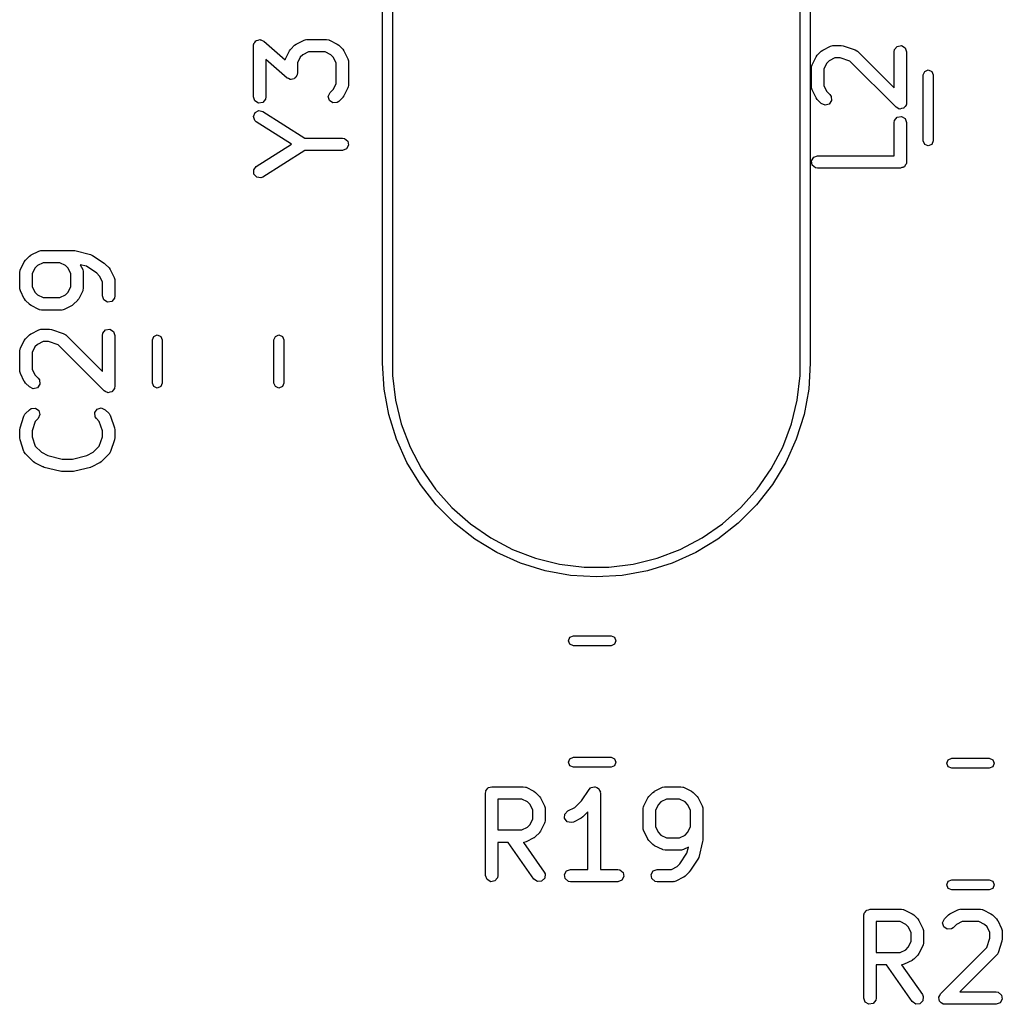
# Model space of a CAD drawing. Extents: x 44 to 148, y -85 to -25.
# Tile 5 of 58: x 74 to 86, y -84 to -72. Entities that reach past the tile are written whole.
import ezdxf

# ---------------------------------------------------------------- set-up
doc = ezdxf.new("R2010")
doc.units = 0
doc.layers.add('BLACK', color=7, linetype='CONTINUOUS')

msp = doc.modelspace()

# ---------------------------------------------------------------- linework, layer by layer
at = {"layer": 'BLACK', "linetype": 'CONTINUOUS'}
for p, q in [((78.695, -76.177), (78.695, -69.927)), ((78.815, -69.927), (78.815, -76.177)), ((83.745, -76.177), (83.745, -69.927)), ((83.865, -69.927), (83.865, -76.177)), ((77.162809, -72.279275), (77.168473, -72.277345)), ((77.168473, -72.277345), (77.172319, -72.272762)), ((77.172319, -72.272762), (77.192231, -72.26925)), ((77.192231, -72.26925), (77.211371, -72.26273)), ((77.211371, -72.26273), (77.216949, -72.264892)), ((77.216949, -72.264892), (77.222843, -72.263853)), ((77.222843, -72.263853), (77.240355, -72.273964)), ((77.240355, -72.273964), (77.259207, -72.281271)), ((77.652468, -72.318251), (77.747706, -72.270632)), ((77.747706, -72.270632), (77.772672, -72.263206)), ((77.772672, -72.263206), (77.777033, -72.264247)), ((77.777033, -72.264247), (77.781247, -72.262714)), ((77.781247, -72.262714), (78.019342, -72.262714)), ((78.019342, -72.262714), (78.044994, -72.267237)), ((78.044994, -72.267237), (78.048429, -72.270119)), ((78.048429, -72.270119), (78.052883, -72.270632)), ((78.052883, -72.270632), (78.148121, -72.318251)), ((77.134819, -72.337714), (77.136777, -72.326605)), ((77.134819, -72.956761), (77.134819, -72.337714)), ((77.136244, -72.323164), (77.137853, -72.320505)), ((77.136777, -72.326605), (77.136244, -72.323164)), ((77.137853, -72.320505), (77.139342, -72.312062)), ((77.139342, -72.312062), (77.152338, -72.296573)), ((77.152338, -72.296573), (77.162809, -72.279275)), ((77.259207, -72.281271), (77.519196, -72.508761)), ((77.571308, -72.399411), (77.584666, -72.3814)), ((77.584666, -72.3814), (77.585357, -72.379919)), ((77.585357, -72.379919), (77.632976, -72.3323)), ((77.632976, -72.3323), (77.651342, -72.31944)), ((77.651342, -72.31944), (77.652468, -72.318251)), ((78.148121, -72.318251), (78.166129, -72.331607)), ((78.166129, -72.331607), (78.167612, -72.332299)), ((78.167612, -72.332299), (78.215232, -72.379918)), ((78.215232, -72.379918), (78.228094, -72.398286)), ((83.997024, -72.404109), (84.01539, -72.391249)), ((84.01539, -72.391249), (84.016516, -72.39006)), ((84.016516, -72.39006), (84.111754, -72.342441)), ((84.111754, -72.342441), (84.13672, -72.335015)), ((84.13672, -72.335015), (84.141081, -72.336056)), ((84.141081, -72.336056), (84.145295, -72.334523)), ((84.145295, -72.334523), (84.240533, -72.334523)), ((84.240533, -72.334523), (84.262615, -72.338416)), ((84.262615, -72.338416), (84.26425, -72.338372)), ((84.26425, -72.338372), (84.407107, -72.385991)), ((84.407107, -72.385991), (84.430012, -72.398393)), ((84.879819, -72.409523), (84.884342, -72.383871)), ((84.884342, -72.383871), (84.917319, -72.344571)), ((84.917319, -72.344571), (84.967843, -72.335662)), ((84.967843, -72.335662), (85.012272, -72.361314)), ((85.012272, -72.361314), (85.029819, -72.409523)), ((77.541383, -72.72749), (77.284819, -72.502996)), ((77.284819, -72.502996), (77.284819, -72.956761)), ((77.519196, -72.508761), (77.520294, -72.502538)), ((77.520294, -72.502538), (77.523176, -72.499102)), ((77.523176, -72.499102), (77.523689, -72.494649)), ((77.523689, -72.494649), (77.571308, -72.399411)), ((77.700029, -72.477379), (77.665771, -72.545895)), ((77.730436, -72.446972), (77.700029, -72.477379)), ((77.798952, -72.412714), (77.730436, -72.446972)), ((78.001637, -72.412714), (77.798952, -72.412714)), ((78.070153, -72.446972), (78.001637, -72.412714)), ((78.100561, -72.477379), (78.070153, -72.446972)), ((78.134819, -72.545895), (78.100561, -72.477379)), ((78.228094, -72.398286), (78.229282, -72.399411)), ((78.229282, -72.399411), (78.276901, -72.494649)), ((78.276901, -72.494649), (78.284327, -72.519615)), ((83.887737, -72.566458), (83.935356, -72.47122)), ((83.935356, -72.47122), (83.948714, -72.453209)), ((83.948714, -72.453209), (83.949405, -72.451728)), ((83.949405, -72.451728), (83.997024, -72.404109)), ((84.163, -72.484523), (84.094484, -72.518781)), ((84.228363, -72.484523), (84.163, -72.484523)), ((84.342876, -72.522694), (84.228363, -72.484523)), ((84.430012, -72.398393), (84.432359, -72.402214)), ((84.432359, -72.402214), (84.436423, -72.404109)), ((84.436423, -72.404109), (84.879819, -72.847504)), ((84.879819, -72.847504), (84.879819, -72.409523)), ((85.029819, -72.409523), (85.029819, -73.02857)), ((77.665771, -72.545895), (77.665771, -72.671047)), ((78.134819, -72.796199), (78.134819, -72.545895)), ((78.284327, -72.519615), (78.283285, -72.523976)), ((78.283285, -72.523976), (78.284819, -72.52819)), ((78.284819, -72.52819), (78.284819, -72.813904)), ((83.879819, -72.599999), (83.884342, -72.574347)), ((83.879819, -72.838094), (83.879819, -72.599999)), ((83.884342, -72.574347), (83.887224, -72.570911)), ((83.887224, -72.570911), (83.887737, -72.566458)), ((84.064077, -72.549188), (84.029819, -72.617704)), ((84.029819, -72.617704), (84.029819, -72.820389)), ((84.094484, -72.518781), (84.064077, -72.549188)), ((84.901786, -73.081603), (84.342876, -72.522694)), ((85.249574, -72.647103), (85.292, -72.629529)), ((85.292, -72.629529), (85.334426, -72.647103)), ((77.560234, -72.734796), (77.541383, -72.72749)), ((77.577747, -72.744908), (77.560234, -72.734796)), ((77.58364, -72.743868), (77.577747, -72.744908)), ((77.589219, -72.746031), (77.58364, -72.743868)), ((77.608358, -72.73951), (77.589219, -72.746031)), ((77.628271, -72.735999), (77.608358, -72.73951)), ((77.632116, -72.731415), (77.628271, -72.735999)), ((77.637781, -72.729486), (77.632116, -72.731415)), ((77.648251, -72.712187), (77.637781, -72.729486)), ((77.661248, -72.696699), (77.648251, -72.712187)), ((77.662736, -72.688255), (77.661248, -72.696699)), ((77.664346, -72.685597), (77.662736, -72.688255)), ((77.665771, -72.671047), (77.663812, -72.682155)), ((77.663812, -72.682155), (77.664346, -72.685597)), ((85.232, -72.689529), (85.249574, -72.647103)), ((85.232, -73.488773), (85.232, -72.689529)), ((85.334426, -72.647103), (85.352, -72.689529)), ((85.352, -72.689529), (85.352, -73.488773)), ((78.061548, -72.903727), (78.100561, -72.864714)), ((78.100561, -72.864714), (78.134819, -72.796199)), ((78.276901, -72.847445), (78.229282, -72.942683)), ((78.277413, -72.842991), (78.276901, -72.847445)), ((78.280296, -72.839556), (78.277413, -72.842991)), ((78.284819, -72.813904), (78.280296, -72.839556)), ((83.881352, -72.842307), (83.879819, -72.838094)), ((83.880311, -72.846668), (83.881352, -72.842307)), ((83.887737, -72.871635), (83.880311, -72.846668)), ((83.935356, -72.966873), (83.887737, -72.871635)), ((84.029819, -72.820389), (84.064077, -72.888905)), ((77.152366, -73.00497), (77.134819, -72.956761)), ((77.280296, -72.982413), (77.247319, -73.021713)), ((77.284819, -72.956761), (77.280296, -72.982413)), ((78.039866, -72.950224), (78.061548, -72.903727)), ((78.053143, -72.999779), (78.039866, -72.950224)), ((78.215232, -72.962176), (78.167612, -73.009795)), ((78.215922, -72.960694), (78.215232, -72.962176)), ((78.229282, -72.942683), (78.215922, -72.960694)), ((83.936545, -72.967998), (83.935356, -72.966873)), ((83.949405, -72.986365), (83.936545, -72.967998)), ((83.997024, -73.033984), (83.949405, -72.986365)), ((84.064077, -72.888905), (84.10309, -72.927918)), ((84.10309, -72.927918), (84.11803, -72.949255)), ((84.11803, -72.949255), (84.122501, -73.000362)), ((77.196795, -73.030622), (77.152366, -73.00497)), ((77.247319, -73.021713), (77.196795, -73.030622)), ((78.095168, -73.029205), (78.053143, -72.999779)), ((78.146275, -73.024735), (78.095168, -73.029205)), ((78.167612, -73.009795), (78.146275, -73.024735)), ((84.04352, -73.055665), (83.997024, -73.033984)), ((84.093075, -73.042388), (84.04352, -73.055665)), ((84.122501, -73.000362), (84.093075, -73.042388)), ((84.922239, -73.09114), (84.901786, -73.081603)), ((84.941795, -73.102431), (84.922239, -73.09114)), ((84.945175, -73.101834), (84.941795, -73.102431)), ((84.948283, -73.103284), (84.945175, -73.101834)), ((84.970085, -73.097442), (84.948283, -73.103284)), ((84.992319, -73.093522), (84.970085, -73.097442)), ((84.994523, -73.090894), (84.992319, -73.093522)), ((84.997837, -73.090007), (84.994523, -73.090894)), ((85.010785, -73.071515), (84.997837, -73.090007)), ((85.025296, -73.054222), (85.010785, -73.071515)), ((85.026104, -73.049637), (85.025296, -73.054222)), ((85.027264, -73.047981), (85.026104, -73.049637)), ((85.029819, -73.02857), (85.026976, -73.044692)), ((85.026976, -73.044692), (85.027264, -73.047981)), ((77.134889, -73.191623), (77.154498, -73.144215)), ((77.15034, -73.240544), (77.134889, -73.191623)), ((77.154498, -73.144215), (77.199992, -73.120504)), ((77.199992, -73.120504), (77.250085, -73.131582)), ((77.250085, -73.131582), (77.755469, -73.45319)), ((84.884342, -73.241014), (84.917319, -73.201714)), ((84.917319, -73.201714), (84.967843, -73.192805)), ((84.967843, -73.192805), (85.012272, -73.218457)), ((85.012272, -73.218457), (85.029819, -73.266666)), ((77.169553, -73.258132), (77.15034, -73.240544)), ((77.59393, -73.52819), (77.169553, -73.258132)), ((84.879819, -73.266666), (84.884342, -73.241014)), ((84.879819, -73.667856), (84.879819, -73.266666)), ((85.029819, -73.266666), (85.029819, -73.742856)), ((77.755469, -73.45319), (78.209819, -73.45319)), ((78.209819, -73.45319), (78.235471, -73.457713)), ((78.235471, -73.457713), (78.274771, -73.49069)), ((77.169553, -73.798248), (77.59393, -73.52819)), ((78.258028, -73.585643), (78.209819, -73.60319)), ((78.28368, -73.541214), (78.258028, -73.585643)), ((78.274771, -73.49069), (78.28368, -73.541214)), ((85.249574, -73.531199), (85.232, -73.488773)), ((85.292, -73.548773), (85.249574, -73.531199)), ((85.334426, -73.531199), (85.292, -73.548773)), ((85.352, -73.488773), (85.334426, -73.531199)), ((77.755469, -73.60319), (77.250085, -73.924798)), ((78.209819, -73.60319), (77.755469, -73.60319)), ((83.880958, -73.729832), (83.90661, -73.685403)), ((83.90661, -73.685403), (83.954819, -73.667856)), ((83.954819, -73.667856), (84.879819, -73.667856)), ((77.138302, -73.838934), (77.169553, -73.798248)), ((83.889867, -73.780356), (83.880958, -73.729832)), ((83.929167, -73.813333), (83.889867, -73.780356)), ((83.954819, -73.817856), (83.929167, -73.813333)), ((84.954819, -73.817856), (83.954819, -73.817856)), ((84.973127, -73.811192), (84.954819, -73.817856)), ((84.992319, -73.807808), (84.973127, -73.811192)), ((84.996669, -73.802623), (84.992319, -73.807808)), ((85.003028, -73.800309), (84.996669, -73.802623)), ((85.01277, -73.783435), (85.003028, -73.800309)), ((85.025296, -73.768508), (85.01277, -73.783435)), ((85.027013, -73.758765), (85.025296, -73.768508)), ((85.02868, -73.75588), (85.027013, -73.758765)), ((85.029819, -73.742856), (85.028101, -73.752597)), ((85.028101, -73.752597), (85.02868, -73.75588)), ((77.140513, -73.890189), (77.138302, -73.838934)), ((77.175154, -73.928031), (77.140513, -73.890189)), ((77.226015, -73.934754), (77.175154, -73.928031)), ((77.250085, -73.924798), (77.226015, -73.934754)), ((74.379405, -74.9295), (74.427024, -74.881881)), ((74.427024, -74.881881), (74.44539, -74.869021)), ((74.44539, -74.869021), (74.446516, -74.867832)), ((74.446516, -74.867832), (74.541754, -74.820213)), ((74.541754, -74.820213), (74.56672, -74.812787)), ((74.56672, -74.812787), (74.571081, -74.813828)), ((74.571081, -74.813828), (74.575295, -74.812295)), ((74.575295, -74.812295), (74.956247, -74.812295)), ((74.956247, -74.812295), (74.970988, -74.814894)), ((74.970988, -74.814894), (74.974437, -74.814534)), ((74.974437, -74.814534), (75.164913, -74.862153)), ((75.164913, -74.862153), (75.187904, -74.872407)), ((75.187904, -74.872407), (75.188326, -74.87251)), ((75.188326, -74.87251), (75.331183, -74.967748)), ((74.317737, -75.04423), (74.365356, -74.948992)), ((74.365356, -74.948992), (74.378714, -74.930981)), ((74.378714, -74.930981), (74.379405, -74.9295)), ((74.524484, -74.996553), (74.494077, -75.02696)), ((74.593, -74.962295), (74.524484, -74.996553)), ((74.795685, -74.962295), (74.593, -74.962295)), ((74.864201, -74.996553), (74.795685, -74.962295)), ((74.894608, -75.02696), (74.864201, -74.996553)), ((75.115929, -75.004524), (75.041833, -74.986)), ((75.041833, -74.986), (75.070948, -75.04423)), ((75.241798, -75.088436), (75.115929, -75.004524)), ((75.331183, -74.967748), (75.339446, -74.975641)), ((75.339446, -74.975641), (75.342612, -74.977118)), ((75.342612, -74.977118), (75.390232, -75.024737)), ((74.309819, -75.077771), (74.314342, -75.052119)), ((74.309819, -75.268247), (74.309819, -75.077771)), ((74.314342, -75.052119), (74.317224, -75.048683)), ((74.317224, -75.048683), (74.317737, -75.04423)), ((74.494077, -75.02696), (74.459819, -75.095476)), ((74.459819, -75.095476), (74.459819, -75.250542)), ((74.928866, -75.095476), (74.894608, -75.02696)), ((74.928866, -75.250542), (74.928866, -75.095476)), ((75.070948, -75.04423), (75.078374, -75.069196)), ((75.078374, -75.069196), (75.077332, -75.073557)), ((75.077332, -75.073557), (75.078866, -75.077771)), ((75.078866, -75.077771), (75.078866, -75.268247)), ((75.275561, -75.122198), (75.241798, -75.088436)), ((75.309819, -75.190714), (75.275561, -75.122198)), ((75.390232, -75.024737), (75.403094, -75.043105)), ((75.403094, -75.043105), (75.404282, -75.04423)), ((75.404282, -75.04423), (75.451901, -75.139468)), ((74.459819, -75.250542), (74.494077, -75.319058)), ((74.894608, -75.319058), (74.928866, -75.250542)), ((75.309819, -75.363485), (75.309819, -75.190714)), ((75.451901, -75.139468), (75.459327, -75.164434)), ((75.459327, -75.164434), (75.458285, -75.168795)), ((75.458285, -75.168795), (75.459819, -75.173009)), ((75.459819, -75.173009), (75.459819, -75.363485)), ((74.311352, -75.27246), (74.309819, -75.268247)), ((74.310311, -75.276821), (74.311352, -75.27246)), ((74.317737, -75.301788), (74.310311, -75.276821)), ((74.365356, -75.397026), (74.317737, -75.301788)), ((74.494077, -75.319058), (74.524484, -75.349465)), ((74.524484, -75.349465), (74.593, -75.383723)), ((74.795685, -75.383723), (74.864201, -75.349465)), ((74.864201, -75.349465), (74.894608, -75.319058)), ((75.070948, -75.301788), (75.023329, -75.397026)), ((75.07146, -75.297334), (75.070948, -75.301788)), ((75.074343, -75.293899), (75.07146, -75.297334)), ((75.078866, -75.268247), (75.074343, -75.293899)), ((75.327366, -75.411694), (75.309819, -75.363485)), ((75.459819, -75.363485), (75.455296, -75.389137)), ((74.366545, -75.398151), (74.365356, -75.397026)), ((74.379405, -75.416518), (74.366545, -75.398151)), ((74.427024, -75.464137), (74.379405, -75.416518)), ((74.428505, -75.464828), (74.427024, -75.464137)), ((74.446516, -75.478186), (74.428505, -75.464828)), ((74.541754, -75.525805), (74.446516, -75.478186)), ((74.593, -75.383723), (74.795685, -75.383723)), ((74.942169, -75.478186), (74.846931, -75.525805)), ((74.943294, -75.476996), (74.942169, -75.478186)), ((74.961661, -75.464137), (74.943294, -75.476996)), ((75.00928, -75.416518), (74.961661, -75.464137)), ((75.009971, -75.415036), (75.00928, -75.416518)), ((75.023329, -75.397026), (75.009971, -75.415036)), ((75.371795, -75.437346), (75.327366, -75.411694)), ((75.422319, -75.428437), (75.371795, -75.437346)), ((75.455296, -75.389137), (75.422319, -75.428437)), ((74.546207, -75.526317), (74.541754, -75.525805)), ((74.549643, -75.5292), (74.546207, -75.526317)), ((74.575295, -75.533723), (74.549643, -75.5292)), ((74.81339, -75.533723), (74.575295, -75.533723)), ((74.817603, -75.532189), (74.81339, -75.533723)), ((74.821964, -75.533231), (74.817603, -75.532189)), ((74.846931, -75.525805), (74.821964, -75.533231)), ((74.379405, -75.881881), (74.427024, -75.834262)), ((74.427024, -75.834262), (74.44539, -75.821402)), ((74.44539, -75.821402), (74.446516, -75.820213)), ((74.446516, -75.820213), (74.541754, -75.772594)), ((74.541754, -75.772594), (74.56672, -75.765168)), ((74.56672, -75.765168), (74.571081, -75.766209)), ((74.571081, -75.766209), (74.575295, -75.764676)), ((74.575295, -75.764676), (74.670533, -75.764676)), ((74.670533, -75.764676), (74.692615, -75.768569)), ((74.692615, -75.768569), (74.69425, -75.768525)), ((74.69425, -75.768525), (74.837107, -75.816144)), ((74.837107, -75.816144), (74.860012, -75.828546)), ((74.860012, -75.828546), (74.862359, -75.832367)), ((74.862359, -75.832367), (74.866423, -75.834262)), ((74.866423, -75.834262), (75.309819, -76.277657)), ((75.309819, -75.839676), (75.314342, -75.814024)), ((75.309819, -76.277657), (75.309819, -75.839676)), ((75.314342, -75.814024), (75.347319, -75.774724)), ((75.347319, -75.774724), (75.397843, -75.765815)), ((75.397843, -75.765815), (75.442272, -75.791467)), ((75.442272, -75.791467), (75.459819, -75.839676)), ((75.459819, -75.839676), (75.459819, -76.458723)), ((75.930574, -75.852322), (75.973, -75.834748)), ((75.973, -75.834748), (76.015426, -75.852322)), ((77.400574, -75.852322), (77.443, -75.834748)), ((77.443, -75.834748), (77.485426, -75.852322)), ((74.317737, -75.996611), (74.365356, -75.901373)), ((74.365356, -75.901373), (74.378714, -75.883362)), ((74.378714, -75.883362), (74.379405, -75.881881)), ((74.524484, -75.948934), (74.494077, -75.979341)), ((74.593, -75.914676), (74.524484, -75.948934)), ((74.658363, -75.914676), (74.593, -75.914676)), ((74.772876, -75.952847), (74.658363, -75.914676)), ((75.331786, -76.511756), (74.772876, -75.952847)), ((75.913, -75.894748), (75.930574, -75.852322)), ((75.913, -76.417252), (75.913, -75.894748)), ((76.015426, -75.852322), (76.033, -75.894748)), ((76.033, -75.894748), (76.033, -76.417252)), ((77.383, -75.894748), (77.400574, -75.852322)), ((77.383, -76.417252), (77.383, -75.894748)), ((77.485426, -75.852322), (77.503, -75.894748)), ((77.503, -75.894748), (77.503, -76.417252)), ((74.309819, -76.030152), (74.314342, -76.0045)), ((74.309819, -76.268247), (74.309819, -76.030152)), ((74.314342, -76.0045), (74.317224, -76.001064)), ((74.317224, -76.001064), (74.317737, -75.996611)), ((74.494077, -75.979341), (74.459819, -76.047857)), ((74.459819, -76.047857), (74.459819, -76.250542)), ((78.713848, -76.488587), (78.695, -76.177)), ((78.815, -76.177), (78.815, -76.326105)), ((83.745, -76.326105), (83.745, -76.177)), ((83.865, -76.177), (83.846152, -76.488587)), ((74.311352, -76.27246), (74.309819, -76.268247)), ((74.310311, -76.276821), (74.311352, -76.27246)), ((74.317737, -76.301788), (74.310311, -76.276821)), ((74.365356, -76.397026), (74.317737, -76.301788)), ((74.459819, -76.250542), (74.494077, -76.319058)), ((74.494077, -76.319058), (74.53309, -76.358071)), ((78.815, -76.326105), (78.850946, -76.622141)), ((83.709054, -76.622141), (83.745, -76.326105)), ((74.366545, -76.398151), (74.365356, -76.397026)), ((74.379405, -76.416518), (74.366545, -76.398151)), ((74.427024, -76.464137), (74.379405, -76.416518)), ((74.552501, -76.430515), (74.523075, -76.472541)), ((74.53309, -76.358071), (74.54803, -76.379408)), ((74.54803, -76.379408), (74.552501, -76.430515)), ((75.930574, -76.459678), (75.913, -76.417252)), ((76.033, -76.417252), (76.015426, -76.459678)), ((77.400574, -76.459678), (77.383, -76.417252)), ((77.503, -76.417252), (77.485426, -76.459678)), ((74.47352, -76.485818), (74.427024, -76.464137)), ((74.523075, -76.472541), (74.47352, -76.485818)), ((75.352239, -76.521293), (75.331786, -76.511756)), ((75.371795, -76.532584), (75.352239, -76.521293)), ((75.375175, -76.531987), (75.371795, -76.532584)), ((75.378283, -76.533437), (75.375175, -76.531987)), ((75.400085, -76.527595), (75.378283, -76.533437)), ((75.422319, -76.523675), (75.400085, -76.527595)), ((75.424523, -76.521047), (75.422319, -76.523675)), ((75.427837, -76.52016), (75.424523, -76.521047)), ((75.440785, -76.501668), (75.427837, -76.52016)), ((75.455296, -76.484375), (75.440785, -76.501668)), ((75.456104, -76.47979), (75.455296, -76.484375)), ((75.457264, -76.478134), (75.456104, -76.47979)), ((75.459819, -76.458723), (75.456976, -76.474845)), ((75.456976, -76.474845), (75.457264, -76.478134)), ((75.973, -76.477252), (75.930574, -76.459678)), ((76.015426, -76.459678), (75.973, -76.477252)), ((77.443, -76.477252), (77.400574, -76.459678)), ((77.485426, -76.459678), (77.443, -76.477252)), ((78.770115, -76.795631), (78.713848, -76.488587)), ((83.846152, -76.488587), (83.789885, -76.795631)), ((78.850946, -76.622141), (78.922312, -76.911685)), ((83.637688, -76.911685), (83.709054, -76.622141)), ((74.361287, -76.815959), (74.373689, -76.793054)), ((74.373689, -76.793054), (74.37751, -76.790706)), ((74.37751, -76.790706), (74.379405, -76.786643)), ((74.379405, -76.786643), (74.427024, -76.739024)), ((74.427024, -76.739024), (74.448361, -76.724084)), ((74.448361, -76.724084), (74.499468, -76.719613)), ((74.499468, -76.719613), (74.541494, -76.749039)), ((74.554771, -76.798594), (74.53309, -76.84509)), ((74.541494, -76.749039), (74.554771, -76.798594)), ((75.217135, -76.772646), (75.246561, -76.73062)), ((75.221607, -76.823754), (75.217135, -76.772646)), ((75.246561, -76.73062), (75.296116, -76.717343)), ((75.296116, -76.717343), (75.342612, -76.739023)), ((75.342612, -76.739023), (75.390232, -76.786642)), ((75.390232, -76.786642), (75.405173, -76.807979)), ((78.862983, -77.093654), (78.770115, -76.795631)), ((83.789885, -76.795631), (83.697017, -77.093654)), ((74.313668, -76.958816), (74.361287, -76.815959)), ((74.49799, -76.880189), (74.459819, -76.994703)), ((74.53309, -76.84509), (74.49799, -76.880189)), ((75.236548, -76.845091), (75.221607, -76.823754)), ((75.271648, -76.88019), (75.236548, -76.845091)), ((75.309819, -76.994703), (75.271648, -76.88019)), ((75.405173, -76.807979), (75.405563, -76.812447)), ((75.405563, -76.812447), (75.408351, -76.815959)), ((75.408351, -76.815959), (75.45597, -76.958815)), ((78.922312, -76.911685), (79.028059, -77.190516)), ((83.531941, -77.190516), (83.637688, -76.911685)), ((74.309819, -76.982533), (74.313712, -76.96045)), ((74.309819, -77.077771), (74.309819, -76.982533)), ((74.313712, -76.96045), (74.313668, -76.958816)), ((74.459819, -76.994703), (74.459819, -77.0656)), ((75.309819, -77.065601), (75.309819, -76.994703)), ((75.45597, -76.958815), (75.459259, -76.980995)), ((75.459259, -76.980995), (75.459819, -76.982533)), ((75.459819, -76.982533), (75.459819, -77.077771)), ((74.310379, -77.079309), (74.309819, -77.077771)), ((74.313668, -77.101488), (74.310379, -77.079309)), ((74.361287, -77.244345), (74.313668, -77.101488)), ((74.459819, -77.0656), (74.49799, -77.180114)), ((75.271648, -77.180113), (75.309819, -77.065601)), ((75.45597, -77.101489), (75.408351, -77.244345)), ((75.459819, -77.077771), (75.455925, -77.099853)), ((75.455925, -77.099853), (75.45597, -77.101489)), ((78.991096, -77.378309), (78.862983, -77.093654)), ((83.697017, -77.093654), (83.568904, -77.378309)), ((74.364074, -77.247857), (74.361287, -77.244345)), ((74.364465, -77.252324), (74.364074, -77.247857)), ((74.379405, -77.273661), (74.364465, -77.252324)), ((74.474643, -77.368899), (74.379405, -77.273661)), ((74.49799, -77.180114), (74.572103, -77.254227)), ((74.572103, -77.254227), (74.64909, -77.29272)), ((75.120547, -77.29272), (75.197534, -77.254226)), ((75.197534, -77.254226), (75.271648, -77.180113)), ((75.390233, -77.273661), (75.294994, -77.368899)), ((75.392128, -77.269596), (75.390233, -77.273661)), ((75.395948, -77.26725), (75.392128, -77.269596)), ((75.408351, -77.244345), (75.395948, -77.26725)), ((79.028059, -77.190516), (79.166644, -77.454568)), ((83.393356, -77.454568), (83.531941, -77.190516)), ((74.476124, -77.369589), (74.474643, -77.368899)), ((74.494135, -77.382948), (74.476124, -77.369589)), ((74.589373, -77.430567), (74.494135, -77.382948)), ((74.64909, -77.29272), (74.822624, -77.336104)), ((74.822624, -77.336104), (74.947013, -77.336104)), ((74.947013, -77.336104), (75.120547, -77.29272)), ((75.275502, -77.382948), (75.180264, -77.430567)), ((75.276625, -77.381761), (75.275502, -77.382948)), ((75.294994, -77.368899), (75.276625, -77.381761)), ((79.152587, -77.645447), (78.991096, -77.378309)), ((83.568904, -77.378309), (83.407413, -77.645447)), ((74.592901, -77.430973), (74.589373, -77.430567)), ((74.604724, -77.436246), (74.592901, -77.430973)), ((74.7952, -77.483865), (74.604724, -77.436246)), ((74.798648, -77.483504), (74.7952, -77.483865)), ((74.81339, -77.486104), (74.798648, -77.483504)), ((74.956247, -77.486104), (74.81339, -77.486104)), ((74.959504, -77.484918), (74.956247, -77.486104)), ((74.974437, -77.483865), (74.959504, -77.484918)), ((75.164913, -77.436246), (74.974437, -77.483865)), ((75.167857, -77.434257), (75.164913, -77.436246)), ((75.180264, -77.430567), (75.167857, -77.434257)), ((79.166644, -77.454568), (79.336046, -77.69999)), ((83.223954, -77.69999), (83.393356, -77.454568)), ((79.3451, -77.891172), (79.152587, -77.645447)), ((79.336046, -77.69999), (79.533796, -77.923204)), ((83.026204, -77.923204), (83.223954, -77.69999)), ((83.407413, -77.645447), (83.2149, -77.891172)), ((79.565828, -78.1119), (79.3451, -77.891172)), ((79.533796, -77.923204), (79.75701, -78.120954)), ((82.80299, -78.120954), (83.026204, -77.923204)), ((83.2149, -77.891172), (82.994172, -78.1119)), ((79.811553, -78.304413), (79.565828, -78.1119)), ((82.994172, -78.1119), (82.748447, -78.304413)), ((79.75701, -78.120954), (80.002432, -78.290356)), ((82.557568, -78.290356), (82.80299, -78.120954)), ((80.078691, -78.465904), (79.811553, -78.304413)), ((80.002432, -78.290356), (80.266484, -78.428941)), ((82.293516, -78.428941), (82.557568, -78.290356)), ((82.748447, -78.304413), (82.481309, -78.465904)), ((80.363346, -78.594017), (80.078691, -78.465904)), ((80.266484, -78.428941), (80.545315, -78.534688)), ((82.014685, -78.534688), (82.293516, -78.428941)), ((82.481309, -78.465904), (82.196654, -78.594017)), ((80.545315, -78.534688), (80.834859, -78.606054)), ((81.725141, -78.606054), (82.014685, -78.534688)), ((80.661369, -78.686885), (80.363346, -78.594017)), ((80.968413, -78.743152), (80.661369, -78.686885)), ((80.834859, -78.606054), (81.130895, -78.642)), ((81.130895, -78.642), (81.429105, -78.642)), ((81.429105, -78.642), (81.725141, -78.606054)), ((81.898631, -78.686885), (81.591587, -78.743152)), ((82.196654, -78.594017), (81.898631, -78.686885)), ((81.28, -78.762), (80.968413, -78.743152)), ((81.591587, -78.743152), (81.28, -78.762)), ((80.942936, -79.533), (80.96051, -79.490574)), ((80.96051, -79.575426), (80.942936, -79.533)), ((80.96051, -79.490574), (81.002936, -79.473)), ((81.002936, -79.473), (81.457064, -79.473)), ((81.457064, -79.473), (81.49949, -79.490574)), ((81.49949, -79.490574), (81.517064, -79.533)), ((81.517064, -79.533), (81.49949, -79.575426)), ((81.002936, -79.593), (80.96051, -79.575426)), ((81.457064, -79.593), (81.002936, -79.593)), ((81.49949, -79.575426), (81.457064, -79.593)), ((80.942936, -81.003), (80.96051, -80.960574)), ((80.96051, -80.960574), (81.002936, -80.943)), ((81.002936, -80.943), (81.457064, -80.943)), ((81.457064, -80.943), (81.49949, -80.960574)), ((81.49949, -80.960574), (81.517064, -81.003)), ((85.53251, -80.972574), (85.574936, -80.955)), ((85.574936, -80.955), (86.029064, -80.955)), ((86.029064, -80.955), (86.07149, -80.972574)), ((80.96051, -81.045426), (80.942936, -81.003)), ((81.002936, -81.063), (80.96051, -81.045426)), ((81.457064, -81.063), (81.002936, -81.063)), ((81.49949, -81.045426), (81.457064, -81.063)), ((81.517064, -81.003), (81.49949, -81.045426)), ((85.514936, -81.015), (85.53251, -80.972574)), ((85.53251, -81.057426), (85.514936, -81.015)), ((85.574936, -81.075), (85.53251, -81.057426)), ((86.029064, -81.075), (85.574936, -81.075)), ((86.07149, -81.057426), (86.029064, -81.075)), ((86.07149, -80.972574), (86.089064, -81.015)), ((86.089064, -81.015), (86.07149, -81.057426)), ((79.957762, -81.332239), (79.967505, -81.315366)), ((79.967505, -81.315366), (79.973863, -81.313051)), ((79.973863, -81.313051), (79.978214, -81.307867)), ((79.978214, -81.307867), (79.997405, -81.304482)), ((79.997405, -81.304482), (80.015714, -81.297819)), ((80.015714, -81.297819), (80.396666, -81.297819)), ((80.396666, -81.297819), (80.422318, -81.302342)), ((80.422318, -81.302342), (80.425753, -81.305224)), ((80.425753, -81.305224), (80.430207, -81.305737)), ((80.430207, -81.305737), (80.525445, -81.353356)), ((81.191405, -81.331216), (81.209398, -81.312381)), ((81.209398, -81.312381), (81.213537, -81.311169)), ((81.213537, -81.311169), (81.216309, -81.307867)), ((81.216309, -81.307867), (81.237741, -81.304087)), ((81.237741, -81.304087), (81.258636, -81.297974)), ((81.258636, -81.297974), (81.262585, -81.299706)), ((81.262585, -81.299706), (81.266833, -81.298958)), ((81.266833, -81.298958), (81.285681, -81.30984)), ((81.285681, -81.30984), (81.305616, -81.318587)), ((81.305616, -81.318587), (81.307527, -81.322454)), ((81.307527, -81.322454), (81.311262, -81.32461)), ((81.311262, -81.32461), (81.318706, -81.345063)), ((81.982173, -81.353356), (82.077411, -81.305737)), ((82.077411, -81.305737), (82.102377, -81.298311)), ((82.102377, -81.298311), (82.106738, -81.299352)), ((82.106738, -81.299352), (82.110952, -81.297819)), ((82.110952, -81.297819), (82.301428, -81.297819)), ((82.301428, -81.297819), (82.32708, -81.302342)), ((82.32708, -81.302342), (82.330515, -81.305224)), ((82.330515, -81.305224), (82.334969, -81.305737)), ((82.334969, -81.305737), (82.430207, -81.353356)), ((79.940714, -81.372819), (79.942431, -81.363077)), ((79.940714, -82.372819), (79.940714, -81.372819)), ((79.941853, -81.359795), (79.943519, -81.356909)), ((79.942431, -81.363077), (79.941853, -81.359795)), ((79.943519, -81.356909), (79.945237, -81.347167)), ((79.945237, -81.347167), (79.957762, -81.332239)), ((80.378961, -81.447819), (80.090714, -81.447819)), ((80.090714, -81.447819), (80.090714, -81.821628)), ((80.447477, -81.482077), (80.378961, -81.447819)), ((80.525445, -81.353356), (80.543455, -81.366714)), ((80.543455, -81.366714), (80.544937, -81.367405)), ((80.544937, -81.367405), (80.592556, -81.415024)), ((80.592556, -81.415024), (80.605415, -81.43339)), ((80.605415, -81.43339), (80.606605, -81.434516)), ((80.606605, -81.434516), (80.654224, -81.529754)), ((81.100285, -81.467896), (81.191405, -81.331216)), ((81.318706, -81.345063), (81.328354, -81.364576)), ((81.328354, -81.364576), (81.327333, -81.368765)), ((81.327333, -81.368765), (81.328809, -81.372819)), ((81.328809, -81.372819), (81.328809, -82.297819)), ((81.853394, -81.529754), (81.901013, -81.434516)), ((81.901013, -81.434516), (81.914371, -81.416505)), ((81.914371, -81.416505), (81.915062, -81.415024)), ((81.915062, -81.415024), (81.962681, -81.367405)), ((81.962681, -81.367405), (81.981047, -81.354545)), ((81.981047, -81.354545), (81.982173, -81.353356)), ((82.128657, -81.447819), (82.060141, -81.482077)), ((82.283723, -81.447819), (82.128657, -81.447819)), ((82.352239, -81.482077), (82.283723, -81.447819)), ((82.430207, -81.353356), (82.448217, -81.366714)), ((82.448217, -81.366714), (82.449699, -81.367405)), ((82.449699, -81.367405), (82.497318, -81.415024)), ((82.497318, -81.415024), (82.510177, -81.43339)), ((82.510177, -81.43339), (82.511367, -81.434516)), ((82.511367, -81.434516), (82.558986, -81.529754)), ((80.477884, -81.512484), (80.447477, -81.482077)), ((80.512142, -81.581), (80.477884, -81.512484)), ((80.654224, -81.529754), (80.66165, -81.55472)), ((80.66165, -81.55472), (80.660608, -81.559081)), ((80.660608, -81.559081), (80.662142, -81.563295)), ((80.662142, -81.563295), (80.662142, -81.706152)), ((80.934554, -81.591451), (81.018906, -81.549275)), ((81.018906, -81.549275), (81.100285, -81.467896)), ((81.845476, -81.563295), (81.849999, -81.537643)), ((81.845476, -81.80139), (81.845476, -81.563295)), ((81.849999, -81.537643), (81.852881, -81.534207)), ((81.852881, -81.534207), (81.853394, -81.529754)), ((82.029734, -81.512484), (81.995476, -81.581)), ((82.060141, -81.482077), (82.029734, -81.512484)), ((82.382646, -81.512484), (82.352239, -81.482077)), ((82.416904, -81.581), (82.382646, -81.512484)), ((82.558986, -81.529754), (82.566412, -81.55472)), ((82.566412, -81.55472), (82.56537, -81.559081)), ((82.56537, -81.559081), (82.566904, -81.563295)), ((82.566904, -81.563295), (82.566904, -81.944247)), ((80.512142, -81.688447), (80.512142, -81.581)), ((80.896207, -81.679916), (80.899282, -81.628705)), ((80.926771, -81.721121), (80.896207, -81.679916)), ((80.899282, -81.628705), (80.934554, -81.591451)), ((81.096874, -81.677996), (81.001636, -81.725615)), ((81.097999, -81.676806), (81.096874, -81.677996)), ((81.116366, -81.663947), (81.097999, -81.676806)), ((81.178809, -81.601504), (81.116366, -81.663947)), ((81.178809, -82.297819), (81.178809, -81.601504)), ((81.995476, -81.581), (81.995476, -81.783685)), ((82.416904, -81.783685), (82.416904, -81.581)), ((80.378961, -81.821628), (80.447477, -81.78737)), ((80.447477, -81.78737), (80.477884, -81.756963)), ((80.477884, -81.756963), (80.512142, -81.688447)), ((80.654224, -81.739693), (80.606605, -81.834931)), ((80.654736, -81.735239), (80.654224, -81.739693)), ((80.657619, -81.731804), (80.654736, -81.735239)), ((80.662142, -81.706152), (80.657619, -81.731804)), ((80.976669, -81.733041), (80.926771, -81.721121)), ((81.001636, -81.725615), (80.976669, -81.733041)), ((81.847009, -81.805603), (81.845476, -81.80139)), ((81.995476, -81.783685), (82.029734, -81.852201)), ((82.382646, -81.852201), (82.416904, -81.783685)), ((80.090714, -81.821628), (80.378961, -81.821628)), ((80.525445, -81.916091), (80.430207, -81.96371)), ((80.52657, -81.914901), (80.525445, -81.916091)), ((80.544937, -81.902042), (80.52657, -81.914901)), ((80.592556, -81.854423), (80.544937, -81.902042)), ((80.593247, -81.852941), (80.592556, -81.854423)), ((80.606605, -81.834931), (80.593247, -81.852941)), ((81.845968, -81.809964), (81.847009, -81.805603)), ((81.853394, -81.834931), (81.845968, -81.809964)), ((81.901013, -81.930169), (81.853394, -81.834931)), ((82.029734, -81.852201), (82.060141, -81.882608)), ((82.060141, -81.882608), (82.128657, -81.916866)), ((82.128657, -81.916866), (82.283723, -81.916866)), ((82.283723, -81.916866), (82.352239, -81.882608)), ((82.352239, -81.882608), (82.382646, -81.852201)), ((80.21476, -81.971628), (80.090714, -81.971628)), ((80.090714, -81.971628), (80.090714, -82.372819)), ((80.5257, -82.415829), (80.21476, -81.971628)), ((80.400879, -81.970094), (80.397615, -81.971282)), ((80.397615, -81.971282), (80.648585, -82.32981)), ((80.40524, -81.971136), (80.400879, -81.970094)), ((80.430207, -81.96371), (80.40524, -81.971136)), ((81.902202, -81.931294), (81.901013, -81.930169)), ((81.915062, -81.949661), (81.902202, -81.931294)), ((81.962681, -81.99728), (81.915062, -81.949661)), ((81.964162, -81.997971), (81.962681, -81.99728)), ((81.982173, -82.011329), (81.964162, -81.997971)), ((82.077411, -82.058948), (81.982173, -82.011329)), ((82.393199, -82.029833), (82.334969, -82.058948)), ((82.374675, -82.103929), (82.393199, -82.029833)), ((82.564665, -81.962437), (82.517046, -82.152913)), ((82.566904, -81.944247), (82.564304, -81.958988)), ((82.564304, -81.958988), (82.564665, -81.962437)), ((82.081864, -82.05946), (82.077411, -82.058948)), ((82.0853, -82.062343), (82.081864, -82.05946)), ((82.110952, -82.066866), (82.0853, -82.062343)), ((82.301428, -82.066866), (82.110952, -82.066866)), ((82.29076, -82.2298), (82.374675, -82.103929)), ((82.305641, -82.065332), (82.301428, -82.066866)), ((82.310002, -82.066374), (82.305641, -82.065332)), ((82.334969, -82.058948), (82.310002, -82.066374)), ((82.517046, -82.152913), (82.506791, -82.175905)), ((82.188485, -82.297819), (82.257, -82.263561)), ((82.257, -82.263561), (82.29076, -82.2298)), ((82.506689, -82.176325), (82.411451, -82.319183)), ((82.506791, -82.175905), (82.506689, -82.176325)), ((79.958261, -82.421028), (79.940714, -82.372819)), ((80.086191, -82.398471), (80.053214, -82.437771)), ((80.090714, -82.372819), (80.086191, -82.398471)), ((80.648585, -82.32981), (80.65959, -82.353418)), ((80.65959, -82.353418), (80.655111, -82.404525)), ((80.894234, -82.359795), (80.919886, -82.315366)), ((80.903143, -82.410319), (80.894234, -82.359795)), ((80.919886, -82.315366), (80.968095, -82.297819)), ((80.968095, -82.297819), (81.178809, -82.297819)), ((81.328809, -82.297819), (81.539523, -82.297819)), ((81.539523, -82.297819), (81.565175, -82.302342)), ((81.565175, -82.302342), (81.604475, -82.335319)), ((81.613384, -82.385843), (81.587732, -82.430272)), ((81.604475, -82.335319), (81.613384, -82.385843)), ((81.941853, -82.359795), (81.967505, -82.315366)), ((81.950762, -82.410319), (81.941853, -82.359795)), ((81.967505, -82.315366), (82.015714, -82.297819)), ((82.015714, -82.297819), (82.188485, -82.297819)), ((82.334969, -82.392282), (82.239731, -82.439901)), ((82.336093, -82.391094), (82.334969, -82.392282)), ((82.354462, -82.378232), (82.336093, -82.391094)), ((82.40208, -82.330613), (82.354462, -82.378232)), ((82.403556, -82.327446), (82.40208, -82.330613)), ((82.411451, -82.319183), (82.403556, -82.327446)), ((80.00269, -82.44668), (79.958261, -82.421028)), ((80.053214, -82.437771), (80.00269, -82.44668)), ((80.567721, -82.445261), (80.5257, -82.415829)), ((80.618829, -82.440797), (80.567721, -82.445261)), ((80.655111, -82.404525), (80.618829, -82.440797)), ((80.942443, -82.443296), (80.903143, -82.410319)), ((80.968095, -82.447819), (80.942443, -82.443296)), ((81.539523, -82.447819), (80.968095, -82.447819)), ((81.587732, -82.430272), (81.539523, -82.447819)), ((81.990062, -82.443296), (81.950762, -82.410319)), ((82.015714, -82.447819), (81.990062, -82.443296)), ((82.20619, -82.447819), (82.015714, -82.447819)), ((82.210403, -82.446285), (82.20619, -82.447819)), ((82.214764, -82.447327), (82.210403, -82.446285)), ((82.239731, -82.439901), (82.214764, -82.447327)), ((85.514936, -82.485), (85.53251, -82.442574)), ((85.53251, -82.527426), (85.514936, -82.485)), ((85.53251, -82.442574), (85.574936, -82.425)), ((85.574936, -82.425), (86.029064, -82.425)), ((86.029064, -82.425), (86.07149, -82.442574)), ((86.07149, -82.442574), (86.089064, -82.485)), ((86.089064, -82.485), (86.07149, -82.527426)), ((85.574936, -82.545), (85.53251, -82.527426)), ((86.029064, -82.545), (85.574936, -82.545)), ((86.07149, -82.527426), (86.029064, -82.545)), ((84.512714, -82.854819), (84.514431, -82.845077)), ((84.512714, -83.854819), (84.512714, -82.854819)), ((84.513853, -82.841795), (84.515519, -82.838909)), ((84.514431, -82.845077), (84.513853, -82.841795)), ((84.515519, -82.838909), (84.517237, -82.829167)), ((84.517237, -82.829167), (84.529762, -82.814239)), ((84.529762, -82.814239), (84.539505, -82.797366)), ((84.539505, -82.797366), (84.545863, -82.795051)), ((84.545863, -82.795051), (84.550214, -82.789867)), ((84.550214, -82.789867), (84.569405, -82.786482)), ((84.569405, -82.786482), (84.587714, -82.779819)), ((84.587714, -82.779819), (84.968666, -82.779819)), ((84.968666, -82.779819), (84.994318, -82.784342)), ((84.994318, -82.784342), (84.997753, -82.787224)), ((84.997753, -82.787224), (85.002207, -82.787737)), ((85.002207, -82.787737), (85.097445, -82.835356)), ((85.097445, -82.835356), (85.115455, -82.848714)), ((85.115455, -82.848714), (85.116937, -82.849405)), ((85.116937, -82.849405), (85.164556, -82.897024)), ((85.487062, -82.897024), (85.534681, -82.849405)), ((85.534681, -82.849405), (85.553047, -82.836545)), ((85.553047, -82.836545), (85.554173, -82.835356)), ((85.554173, -82.835356), (85.649411, -82.787737)), ((85.649411, -82.787737), (85.674377, -82.780311)), ((85.674377, -82.780311), (85.678738, -82.781352)), ((85.678738, -82.781352), (85.682952, -82.779819)), ((85.682952, -82.779819), (85.921047, -82.779819)), ((85.921047, -82.779819), (85.946699, -82.784342)), ((85.946699, -82.784342), (85.950134, -82.787224)), ((85.950134, -82.787224), (85.954588, -82.787737)), ((85.954588, -82.787737), (86.049826, -82.835356)), ((86.049826, -82.835356), (86.067836, -82.848714)), ((86.067836, -82.848714), (86.069318, -82.849405)), ((86.069318, -82.849405), (86.116937, -82.897024)), ((84.950961, -82.929819), (84.662714, -82.929819)), ((84.662714, -82.929819), (84.662714, -83.303628)), ((85.019477, -82.964077), (84.950961, -82.929819)), ((85.049884, -82.994484), (85.019477, -82.964077)), ((85.084142, -83.063), (85.049884, -82.994484)), ((85.164556, -82.897024), (85.177415, -82.91539)), ((85.177415, -82.91539), (85.178605, -82.916516)), ((85.178605, -82.916516), (85.226224, -83.011754)), ((85.465381, -82.943521), (85.487062, -82.897024)), ((85.478658, -82.993075), (85.465381, -82.943521)), ((85.520684, -83.022502), (85.478658, -82.993075)), ((85.632141, -82.964077), (85.593128, -83.00309)), ((85.700657, -82.929819), (85.632141, -82.964077)), ((85.903342, -82.929819), (85.700657, -82.929819)), ((85.971858, -82.964077), (85.903342, -82.929819)), ((86.002265, -82.994484), (85.971858, -82.964077)), ((86.036523, -83.063), (86.002265, -82.994484)), ((86.116937, -82.897024), (86.129796, -82.91539)), ((86.129796, -82.91539), (86.130986, -82.916516)), ((86.130986, -82.916516), (86.178605, -83.011754)), ((85.084142, -83.170447), (85.084142, -83.063)), ((85.226224, -83.011754), (85.23365, -83.03672)), ((85.23365, -83.03672), (85.232608, -83.041081)), ((85.232608, -83.041081), (85.234142, -83.045295)), ((85.234142, -83.045295), (85.234142, -83.188152)), ((85.571791, -83.01803), (85.520684, -83.022502)), ((85.593128, -83.00309), (85.571791, -83.01803)), ((86.036523, -83.128363), (86.036523, -83.063)), ((86.178605, -83.011754), (86.186031, -83.03672)), ((86.186031, -83.03672), (86.184989, -83.041081)), ((86.184989, -83.041081), (86.186523, -83.045295)), ((86.186523, -83.045295), (86.186523, -83.140533)), ((85.049884, -83.238963), (85.084142, -83.170447)), ((85.226224, -83.221693), (85.178605, -83.316931)), ((85.226736, -83.217239), (85.226224, -83.221693)), ((85.229619, -83.213804), (85.226736, -83.217239)), ((85.234142, -83.188152), (85.229619, -83.213804)), ((85.998351, -83.242876), (86.036523, -83.128363)), ((86.182674, -83.164251), (86.135055, -83.307107)), ((86.186523, -83.140533), (86.182629, -83.162615)), ((86.182629, -83.162615), (86.182674, -83.164251)), ((84.662714, -83.303628), (84.950961, -83.303628)), ((84.950961, -83.303628), (85.019477, -83.26937)), ((85.019477, -83.26937), (85.049884, -83.238963)), ((85.164556, -83.336423), (85.116937, -83.384042)), ((85.165247, -83.334941), (85.164556, -83.336423)), ((85.178605, -83.316931), (85.165247, -83.334941)), ((85.439443, -83.801786), (85.998351, -83.242876)), ((86.116937, -83.336423), (85.673542, -83.779819)), ((86.118832, -83.332358), (86.116937, -83.336423)), ((86.122652, -83.330012), (86.118832, -83.332358)), ((86.135055, -83.307107), (86.122652, -83.330012)), ((84.78676, -83.453628), (84.662714, -83.453628)), ((84.662714, -83.453628), (84.662714, -83.854819)), ((85.0977, -83.897829), (84.78676, -83.453628)), ((84.972879, -83.452094), (84.969615, -83.453282)), ((84.969615, -83.453282), (85.220585, -83.81181)), ((84.97724, -83.453136), (84.972879, -83.452094)), ((85.002207, -83.44571), (84.97724, -83.453136)), ((85.097445, -83.398091), (85.002207, -83.44571)), ((85.09857, -83.396901), (85.097445, -83.398091)), ((85.116937, -83.384042), (85.09857, -83.396901)), ((85.220585, -83.81181), (85.23159, -83.835418)), ((85.418615, -83.841795), (85.429905, -83.822239)), ((85.429905, -83.822239), (85.439443, -83.801786)), ((85.673542, -83.779819), (86.111523, -83.779819)), ((86.111523, -83.779819), (86.137175, -83.784342)), ((86.137175, -83.784342), (86.176475, -83.817319)), ((86.176475, -83.817319), (86.185384, -83.867843)), ((84.530261, -83.903028), (84.512714, -83.854819)), ((84.57469, -83.92868), (84.530261, -83.903028)), ((84.625214, -83.919771), (84.57469, -83.92868)), ((84.658191, -83.880471), (84.625214, -83.919771)), ((84.662714, -83.854819), (84.658191, -83.880471)), ((85.139721, -83.927261), (85.0977, -83.897829)), ((85.190829, -83.922797), (85.139721, -83.927261)), ((85.227111, -83.886525), (85.190829, -83.922797)), ((85.23159, -83.835418), (85.227111, -83.886525)), ((85.417762, -83.848283), (85.419211, -83.845175)), ((85.423603, -83.870085), (85.417762, -83.848283)), ((85.419211, -83.845175), (85.418615, -83.841795)), ((85.427524, -83.892319), (85.423603, -83.870085)), ((85.430151, -83.894523), (85.427524, -83.892319)), ((85.431039, -83.897837), (85.430151, -83.894523)), ((85.44953, -83.910785), (85.431039, -83.897837)), ((85.466824, -83.925296), (85.44953, -83.910785)), ((85.471408, -83.926104), (85.466824, -83.925296)), ((85.473065, -83.927264), (85.471408, -83.926104)), ((85.476353, -83.926976), (85.473065, -83.927264)), ((85.492476, -83.929819), (85.476353, -83.926976)), ((86.111523, -83.929819), (85.492476, -83.929819)), ((86.159732, -83.912272), (86.111523, -83.929819)), ((86.185384, -83.867843), (86.159732, -83.912272))]:
    msp.add_line(p, q, dxfattribs=at)

doc.saveas('drawing.dxf')
